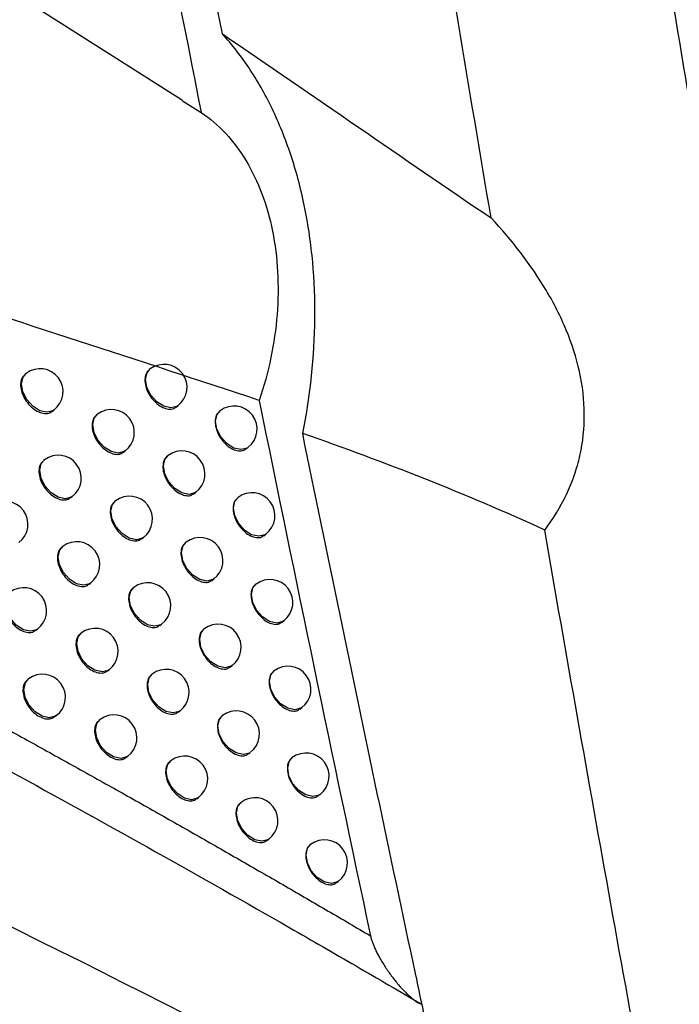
# Model space of a CAD drawing. Header units: millimetres. Extents: x 15231 to 16570, y 10019 to 11489.
# Tile 60 of 206: x 16387 to 16401, y 10207 to 10228. Entities that reach past the tile are written whole.
import ezdxf

# ---------------------------------------------------------------- set-up
doc = ezdxf.new("R2010")
doc.units = ezdxf.units.MM

msp = doc.modelspace()

# ---------------------------------------------------------------- linework, layer by layer
at = {"color": 7, "linetype": 'Continuous', "lineweight": 25}
for p, q in [((16390.402, 10226.245), (16371.333, 10238.369)), ((16390.4, 10226.241), (16390.806, 10225.988)), ((16389.697, 10220.415), (16389.678, 10220.401)), ((16387.002, 10220.319), (16386.979, 10220.301)), ((16390.258, 10219.586), (16390.299, 10219.617)), ((16387.568, 10219.493), (16387.604, 10219.521)), ((16388.551, 10219.432), (16388.531, 10219.416)), ((16391.219, 10219.508), (16391.203, 10219.496)), ((16391.778, 10218.677), (16391.822, 10218.71)), ((16389.114, 10218.604), (16389.154, 10218.634)), ((16390.086, 10218.534), (16390.068, 10218.52)), ((16387.399, 10218.44), (16387.376, 10218.423)), ((16387.964, 10217.614), (16388.001, 10217.642)), ((16390.647, 10217.704), (16390.689, 10217.736)), ((16388.946, 10217.551), (16388.925, 10217.536)), ((16391.606, 10217.625), (16391.591, 10217.613)), ((16392.165, 10216.793), (16392.209, 10216.827)), ((16387.799, 10216.56), (16387.776, 10216.544)), ((16389.508, 10216.723), (16389.548, 10216.753)), ((16390.478, 10216.651), (16390.46, 10216.638)), ((16388.363, 10215.734), (16388.401, 10215.762)), ((16391.038, 10215.821), (16391.081, 10215.853)), ((16391.996, 10215.741), (16391.981, 10215.729)), ((16389.343, 10215.669), (16389.323, 10215.655)), ((16389.905, 10214.841), (16389.945, 10214.871)), ((16392.554, 10214.909), (16392.599, 10214.943)), ((16387.212, 10214.737), (16387.248, 10214.764)), ((16388.201, 10214.68), (16388.179, 10214.663)), ((16390.873, 10214.768), (16390.856, 10214.755)), ((16388.766, 10213.853), (16388.804, 10213.881)), ((16389.743, 10213.787), (16389.724, 10213.772)), ((16391.433, 10213.938), (16391.476, 10213.97)), ((16392.389, 10213.856), (16392.374, 10213.845)), ((16387.053, 10213.682), (16387.03, 10213.664)), ((16390.305, 10212.958), (16390.346, 10212.989)), ((16392.947, 10213.024), (16392.992, 10213.058)), ((16387.62, 10212.856), (16387.656, 10212.884)), ((16388.607, 10212.798), (16388.585, 10212.782)), ((16391.271, 10212.884), (16391.254, 10212.871)), ((16391.83, 10212.053), (16391.873, 10212.085)), ((16389.17, 10211.97), (16389.209, 10212)), ((16390.146, 10211.903), (16390.127, 10211.889)), ((16392.785, 10211.97), (16392.77, 10211.959)), ((16390.707, 10211.074), (16390.748, 10211.105)), ((16391.672, 10210.998), (16391.655, 10210.986)), ((16393.342, 10211.138), (16393.388, 10211.172)), ((16392.231, 10210.167), (16392.274, 10210.2)), ((16393.184, 10210.083), (16393.169, 10210.072)), ((16393.741, 10209.25), (16393.786, 10209.285))]:
    msp.add_line(p, q, dxfattribs=at)
at = {"color": 7, "linetype": 'Continuous', "lineweight": 25, "flags": 128}
for points in [[(16390.299, 10219.617), (16390.279, 10219.603), (16390.147, 10219.57), (16389.993, 10219.604), (16389.84, 10219.701), (16389.71, 10219.846), (16389.625, 10220.017), (16389.596, 10220.188), (16389.629, 10220.333), (16389.697, 10220.415)], [(16387.604, 10219.521), (16387.584, 10219.507), (16387.452, 10219.473), (16387.298, 10219.508), (16387.145, 10219.605), (16387.015, 10219.75), (16386.93, 10219.921), (16386.901, 10220.092), (16386.934, 10220.236), (16387.002, 10220.319)], [(16389.154, 10218.634), (16389.133, 10218.62), (16389.001, 10218.586), (16388.847, 10218.62), (16388.694, 10218.718), (16388.565, 10218.863), (16388.479, 10219.034), (16388.451, 10219.205), (16388.483, 10219.349), (16388.551, 10219.432)], [(16391.822, 10218.71), (16391.801, 10218.696), (16391.67, 10218.662), (16391.515, 10218.697), (16391.362, 10218.794), (16391.233, 10218.939), (16391.147, 10219.11), (16391.119, 10219.281), (16391.152, 10219.425), (16391.219, 10219.508)], [(16390.689, 10217.736), (16390.668, 10217.722), (16390.536, 10217.688), (16390.382, 10217.722), (16390.229, 10217.82), (16390.1, 10217.965), (16390.014, 10218.136), (16389.986, 10218.307), (16390.018, 10218.451), (16390.086, 10218.534)], [(16388.001, 10217.642), (16387.981, 10217.628), (16387.849, 10217.594), (16387.695, 10217.629), (16387.542, 10217.726), (16387.412, 10217.871), (16387.327, 10218.042), (16387.298, 10218.213), (16387.331, 10218.358), (16387.399, 10218.44)], [(16389.548, 10216.753), (16389.527, 10216.739), (16389.396, 10216.705), (16389.242, 10216.74), (16389.088, 10216.837), (16388.959, 10216.982), (16388.874, 10217.153), (16388.845, 10217.324), (16388.878, 10217.469), (16388.946, 10217.551)], [(16392.209, 10216.827), (16392.188, 10216.813), (16392.057, 10216.779), (16391.902, 10216.814), (16391.749, 10216.911), (16391.62, 10217.056), (16391.535, 10217.227), (16391.506, 10217.398), (16391.539, 10217.542), (16391.606, 10217.625)], [(16388.401, 10215.762), (16388.38, 10215.748), (16388.249, 10215.715), (16388.095, 10215.749), (16387.941, 10215.846), (16387.812, 10215.991), (16387.727, 10216.162), (16387.698, 10216.333), (16387.731, 10216.478), (16387.799, 10216.56)], [(16391.081, 10215.853), (16391.06, 10215.839), (16390.928, 10215.806), (16390.774, 10215.84), (16390.621, 10215.937), (16390.492, 10216.082), (16390.406, 10216.253), (16390.378, 10216.424), (16390.41, 10216.569), (16390.478, 10216.651)], [(16392.599, 10214.943), (16392.578, 10214.929), (16392.447, 10214.895), (16392.292, 10214.93), (16392.139, 10215.027), (16392.01, 10215.172), (16391.924, 10215.343), (16391.896, 10215.514), (16391.929, 10215.658), (16391.996, 10215.741)], [(16387.248, 10214.764), (16387.227, 10214.75), (16387.096, 10214.716), (16386.941, 10214.75), (16386.788, 10214.848), (16386.659, 10214.993), (16386.574, 10215.164), (16386.545, 10215.335), (16386.578, 10215.479), (16386.645, 10215.562)], [(16389.945, 10214.871), (16389.925, 10214.857), (16389.793, 10214.824), (16389.639, 10214.858), (16389.486, 10214.955), (16389.356, 10215.1), (16389.271, 10215.271), (16389.242, 10215.442), (16389.275, 10215.587), (16389.343, 10215.669)], [(16388.804, 10213.881), (16388.783, 10213.867), (16388.651, 10213.834), (16388.497, 10213.868), (16388.344, 10213.965), (16388.215, 10214.11), (16388.129, 10214.281), (16388.101, 10214.452), (16388.133, 10214.597), (16388.201, 10214.68)], [(16391.476, 10213.97), (16391.455, 10213.956), (16391.323, 10213.922), (16391.169, 10213.957), (16391.016, 10214.054), (16390.887, 10214.199), (16390.801, 10214.37), (16390.773, 10214.541), (16390.805, 10214.685), (16390.873, 10214.768)], [(16390.346, 10212.989), (16390.325, 10212.975), (16390.193, 10212.941), (16390.039, 10212.975), (16389.886, 10213.073), (16389.757, 10213.218), (16389.671, 10213.389), (16389.643, 10213.56), (16389.675, 10213.704), (16389.743, 10213.787)], [(16392.992, 10213.058), (16392.971, 10213.044), (16392.839, 10213.01), (16392.685, 10213.045), (16392.532, 10213.142), (16392.403, 10213.287), (16392.317, 10213.458), (16392.289, 10213.629), (16392.321, 10213.773), (16392.389, 10213.856)], [(16387.656, 10212.884), (16387.635, 10212.87), (16387.504, 10212.836), (16387.349, 10212.87), (16387.196, 10212.968), (16387.067, 10213.113), (16386.982, 10213.284), (16386.953, 10213.455), (16386.986, 10213.599), (16387.053, 10213.682)], [(16389.209, 10212), (16389.188, 10211.986), (16389.057, 10211.952), (16388.903, 10211.986), (16388.749, 10212.083), (16388.62, 10212.229), (16388.535, 10212.4), (16388.506, 10212.57), (16388.539, 10212.715), (16388.607, 10212.798)], [(16391.873, 10212.085), (16391.853, 10212.071), (16391.721, 10212.038), (16391.567, 10212.072), (16391.414, 10212.169), (16391.284, 10212.315), (16391.199, 10212.486), (16391.17, 10212.656), (16391.203, 10212.801), (16391.271, 10212.884)], [(16390.748, 10211.105), (16390.728, 10211.091), (16390.596, 10211.057), (16390.442, 10211.092), (16390.289, 10211.189), (16390.159, 10211.334), (16390.074, 10211.505), (16390.045, 10211.676), (16390.078, 10211.821), (16390.146, 10211.903)], [(16393.388, 10211.172), (16393.367, 10211.158), (16393.235, 10211.124), (16393.081, 10211.159), (16392.928, 10211.256), (16392.799, 10211.401), (16392.713, 10211.572), (16392.685, 10211.743), (16392.717, 10211.887), (16392.785, 10211.97)], [(16392.274, 10210.2), (16392.253, 10210.186), (16392.122, 10210.153), (16391.968, 10210.187), (16391.814, 10210.284), (16391.685, 10210.429), (16391.6, 10210.6), (16391.571, 10210.771), (16391.604, 10210.916), (16391.672, 10210.998)], [(16393.786, 10209.285), (16393.765, 10209.271), (16393.634, 10209.237), (16393.48, 10209.272), (16393.326, 10209.369), (16393.197, 10209.514), (16393.112, 10209.685), (16393.083, 10209.856), (16393.116, 10210.001), (16393.184, 10210.083)]]:
    msp.add_lwpolyline(points, dxfattribs=at)
at = {"color": 7, "linetype": 'Continuous', "lineweight": 25}
for centre in [(16387.303, 10219.92), (16389.998, 10220.016), (16391.521, 10219.109), (16388.853, 10219.033), (16387.7, 10218.041), (16390.387, 10218.135), (16389.247, 10217.152), (16391.908, 10217.226), (16386.542, 10217.041), (16388.1, 10216.161), (16390.779, 10216.252), (16389.644, 10215.27), (16392.298, 10215.342), (16386.947, 10215.163), (16391.174, 10214.369), (16388.502, 10214.28), (16387.355, 10213.283), (16390.044, 10213.388), (16392.691, 10213.457), (16391.572, 10212.485), (16388.908, 10212.399), (16393.086, 10211.571), (16390.447, 10211.504), (16391.973, 10210.599), (16393.485, 10209.684)]:
    msp.add_arc(centre, 0.5, 307.0492, 127.0492, dxfattribs=at)
for points in [[(16398.041, 10247.316), (16430.426, 10228.87), (16462.81, 10210.396), (16495.194, 10191.875)], [(16494.948, 10191.344), (16462.624, 10209.866), (16430.294, 10228.337), (16397.961, 10246.778)], [(16388.614, 10237.264), (16389.327, 10233.512), (16390.057, 10229.753), (16390.806, 10225.988)], [(16391.266, 10227.696), (16390.748, 10230.315), (16390.239, 10232.932), (16389.739, 10235.545)], [(16397.105, 10223.698), (16396.628, 10226.516), (16396.16, 10229.331), (16395.701, 10232.144)], [(16400.699, 10230.22), (16432.128, 10213.074), (16463.553, 10195.954), (16494.973, 10178.876)], [(16495.194, 10178.643), (16463.727, 10195.73), (16432.26, 10212.863), (16400.792, 10230.023)], [(16391.266, 10227.696), (16393.25, 10226.343), (16395.194, 10224.992), (16397.105, 10223.698)], [(16392.064, 10219.733), (16392.852, 10215.862), (16393.659, 10211.983), (16394.485, 10208.099)], [(16398.27, 10216.916), (16396.548, 10217.708), (16394.796, 10218.389), (16393.011, 10219.013)], [(16396.296, 10203.325), (16386.837, 10208.435), (16376.86, 10213.132), (16366.432, 10217.385)]]:
    msp.add_open_spline(points, degree=3, dxfattribs=at)
for points, knots in [([(16400.795, 10229.943), (16400.959, 10228.95), (16401.288, 10226.964), (16401.789, 10223.983), (16402.297, 10221), (16402.811, 10218.015), (16403.332, 10215.028), (16403.86, 10212.039), (16404.394, 10209.048), (16404.936, 10206.055), (16405.483, 10203.059), (16405.854, 10201.061), (16406.039, 10200.062)], [0, 0, 0, 0, 0.100005, 0.200007, 0.300006, 0.400004, 0.5, 0.599997, 0.699995, 0.799994, 0.899995, 1, 1, 1, 1]), ([(16393.011, 10219.013), (16393.18, 10219.851), (16393.269, 10220.684), (16393.281, 10221.927), (16393.264, 10222.338), (16393.192, 10223.134), (16393.136, 10223.522), (16392.985, 10224.278), (16392.888, 10224.648), (16392.658, 10225.357), (16392.525, 10225.693), (16392.225, 10226.33), (16392.058, 10226.63), (16391.687, 10227.193), (16391.483, 10227.457), (16391.266, 10227.696)], [0, 0, 0, 0, 0.25, 0.25, 0.375, 0.375, 0.5, 0.5, 0.625, 0.625, 0.75, 0.75, 0.875, 0.875, 1, 1, 1, 1]), ([(16390.806, 10225.988), (16390.998, 10225.86), (16391.175, 10225.707), (16391.501, 10225.356), (16391.65, 10225.156), (16391.915, 10224.714), (16392.029, 10224.476), (16392.22, 10223.967), (16392.298, 10223.693), (16392.412, 10223.123), (16392.449, 10222.829), (16392.482, 10222.225), (16392.478, 10221.912), (16392.429, 10221.285), (16392.384, 10220.973), (16392.254, 10220.35), (16392.169, 10220.038), (16392.064, 10219.733)], [0, 0, 0, 0, 0.125, 0.125, 0.25, 0.25, 0.375, 0.375, 0.5, 0.5, 0.625, 0.625, 0.75, 0.75, 0.875, 0.875, 1, 1, 1, 1]), ([(16392.064, 10219.733), (16389.457, 10220.593), (16384.204, 10222.327), (16378.435, 10224.025), (16375.385, 10224.963), (16375.235, 10225.01)], [0, 0, 0, 0, 0.4836247, 0.9744754, 1, 1, 1, 1]), ([(16398.27, 10216.916), (16398.454, 10217.16), (16398.612, 10217.416), (16398.805, 10217.821), (16398.862, 10217.959), (16398.961, 10218.244), (16399.003, 10218.39), (16399.102, 10218.832), (16399.133, 10219.131), (16399.129, 10219.74), (16399.093, 10220.051), (16398.959, 10220.662), (16398.862, 10220.962), (16398.617, 10221.555), (16398.468, 10221.846), (16397.97, 10222.683), (16397.564, 10223.204), (16397.105, 10223.698)], [0, 0, 0, 0, 0.125, 0.125, 0.1875, 0.1875, 0.25, 0.25, 0.375, 0.375, 0.5, 0.5, 0.625, 0.625, 0.75, 0.75, 1, 1, 1, 1]), ([(16386.982, 10220.298), (16386.96, 10220.279), (16386.909, 10220.237), (16386.877, 10220.122), (16386.883, 10219.979), (16386.935, 10219.825), (16387.024, 10219.68), (16387.141, 10219.559), (16387.274, 10219.476), (16387.405, 10219.442), (16387.507, 10219.45), (16387.549, 10219.486), (16387.563, 10219.499)], [0, 0, 0, 0, 0.085137, 0.192501, 0.29982, 0.407114, 0.514417, 0.621756, 0.72915, 0.836596, 0.944069, 1, 1, 1, 1]), ([(16389.681, 10220.398), (16389.66, 10220.379), (16389.61, 10220.338), (16389.579, 10220.224), (16389.585, 10220.081), (16389.636, 10219.926), (16389.723, 10219.78), (16389.839, 10219.658), (16389.969, 10219.573), (16390.097, 10219.537), (16390.198, 10219.544), (16390.24, 10219.579), (16390.254, 10219.592)], [0, 0, 0, 0, 0.0851, 0.192443, 0.299647, 0.406785, 0.513953, 0.621237, 0.72868, 0.836263, 0.943903, 1, 1, 1, 1]), ([(16372.434, 10219.948), (16372.795, 10219.771), (16373.517, 10219.416), (16374.591, 10218.881), (16375.659, 10218.346), (16376.719, 10217.81), (16377.772, 10217.273), (16378.817, 10216.736), (16379.855, 10216.198), (16380.885, 10215.659), (16381.907, 10215.12), (16382.922, 10214.58), (16383.929, 10214.04), (16384.928, 10213.5), (16385.92, 10212.959), (16386.903, 10212.419), (16387.879, 10211.878), (16388.847, 10211.338), (16389.806, 10210.798), (16390.758, 10210.257), (16391.702, 10209.717), (16392.638, 10209.178), (16393.565, 10208.639), (16394.178, 10208.279), (16394.485, 10208.099)], [0, 0, 0, 0, 0.046629, 0.093155, 0.139577, 0.185894, 0.232103, 0.278205, 0.324196, 0.370077, 0.415846, 0.4615, 0.50704, 0.552463, 0.597769, 0.642956, 0.688022, 0.732966, 0.777787, 0.822484, 0.867055, 0.911499, 0.955814, 1, 1, 1, 1]), ([(16371.347, 10219.545), (16371.883, 10219.284), (16372.415, 10219.026), (16373.477, 10218.505), (16374.007, 10218.244), (16375.59, 10217.458), (16376.638, 10216.932), (16379.76, 10215.343), (16381.814, 10214.273), (16385.862, 10212.113), (16387.854, 10211.024), (16390.794, 10209.378), (16391.766, 10208.827), (16393.213, 10207.998), (16393.693, 10207.721), (16394.648, 10207.167), (16395.123, 10206.89), (16395.598, 10206.611)], [0, 0, 0, 0, 0.0625, 0.0625, 0.125, 0.125, 0.25, 0.25, 0.5, 0.5, 0.75, 0.75, 0.875, 0.875, 0.9375, 0.9375, 1, 1, 1, 1]), ([(16388.534, 10219.413), (16388.512, 10219.394), (16388.462, 10219.352), (16388.43, 10219.238), (16388.437, 10219.095), (16388.487, 10218.941), (16388.576, 10218.795), (16388.692, 10218.673), (16388.823, 10218.589), (16388.953, 10218.555), (16389.054, 10218.561), (16389.096, 10218.597), (16389.11, 10218.61)], [0, 0, 0, 0, 0.085119, 0.192473, 0.299736, 0.406956, 0.514194, 0.621507, 0.728925, 0.836437, 0.943991, 1, 1, 1, 1]), ([(16391.206, 10219.492), (16391.185, 10219.474), (16391.136, 10219.433), (16391.105, 10219.319), (16391.112, 10219.176), (16391.162, 10219.022), (16391.248, 10218.875), (16391.362, 10218.752), (16391.491, 10218.666), (16391.619, 10218.629), (16391.719, 10218.635), (16391.76, 10218.67), (16391.774, 10218.682)], [0, 0, 0, 0, 0.085073, 0.192401, 0.299517, 0.406534, 0.513598, 0.620839, 0.72832, 0.836007, 0.943774, 1, 1, 1, 1]), ([(16396.305, 10203.359), (16396.235, 10203.687), (16396.164, 10204.013), (16396.023, 10204.666), (16395.812, 10205.646), (16395.602, 10206.626), (16395.184, 10208.585), (16394.354, 10212.5), (16393.543, 10216.41), (16393.011, 10219.013)], [0, 0, 0, 0, 0.0625, 0.0625, 0.125, 0.25, 0.25, 0.5, 1, 1, 1, 1]), ([(16390.071, 10218.517), (16390.049, 10218.498), (16390, 10218.457), (16389.969, 10218.343), (16389.975, 10218.2), (16390.025, 10218.045), (16390.113, 10217.899), (16390.228, 10217.777), (16390.358, 10217.692), (16390.486, 10217.656), (16390.587, 10217.662), (16390.628, 10217.698), (16390.643, 10217.71)], [0, 0, 0, 0, 0.085098, 0.192438, 0.299629, 0.40675, 0.513903, 0.621182, 0.728631, 0.836229, 0.943887, 1, 1, 1, 1]), ([(16387.379, 10218.419), (16387.357, 10218.401), (16387.307, 10218.358), (16387.275, 10218.244), (16387.281, 10218.101), (16387.332, 10217.947), (16387.421, 10217.802), (16387.538, 10217.681), (16387.671, 10217.597), (16387.801, 10217.563), (16387.904, 10217.571), (16387.946, 10217.607), (16387.96, 10217.62)], [0, 0, 0, 0, 0.0851346, 0.1924974, 0.2998066, 0.4070894, 0.5143818, 0.6217171, 0.7291152, 0.8365725, 0.944058, 1, 1, 1, 1]), ([(16388.928, 10217.532), (16388.907, 10217.514), (16388.857, 10217.472), (16388.825, 10217.358), (16388.832, 10217.215), (16388.882, 10217.061), (16388.971, 10216.915), (16389.087, 10216.793), (16389.218, 10216.709), (16389.347, 10216.674), (16389.448, 10216.68), (16389.49, 10216.716), (16389.504, 10216.729)], [0, 0, 0, 0, 0.085117, 0.192468, 0.29972, 0.406925, 0.514151, 0.621459, 0.728882, 0.836408, 0.943977, 1, 1, 1, 1]), ([(16391.594, 10217.609), (16391.572, 10217.591), (16391.524, 10217.55), (16391.493, 10217.437), (16391.499, 10217.294), (16391.549, 10217.139), (16391.636, 10216.993), (16391.75, 10216.869), (16391.878, 10216.783), (16392.006, 10216.746), (16392.106, 10216.751), (16392.146, 10216.787), (16392.16, 10216.799)], [0, 0, 0, 0, 0.085071, 0.192395, 0.299498, 0.406496, 0.513543, 0.620778, 0.728265, 0.835969, 0.943756, 1, 1, 1, 1]), ([(16401.195, 10200.653), (16400.694, 10203.368), (16400.196, 10206.081), (16399.221, 10211.503), (16398.741, 10214.211), (16398.27, 10216.916)], [0, 0, 0, 0, 0.5, 0.5, 1, 1, 1, 1]), ([(16390.463, 10216.634), (16390.442, 10216.616), (16390.393, 10216.575), (16390.361, 10216.461), (16390.368, 10216.318), (16390.418, 10216.163), (16390.505, 10216.017), (16390.62, 10215.895), (16390.75, 10215.809), (16390.878, 10215.773), (16390.979, 10215.779), (16391.02, 10215.815), (16391.034, 10215.827)], [0, 0, 0, 0, 0.0850957, 0.1924329, 0.299611, 0.4067141, 0.5138531, 0.6211261, 0.7285815, 0.8361949, 0.9438709, 1, 1, 1, 1]), ([(16387.779, 10216.54), (16387.757, 10216.521), (16387.707, 10216.479), (16387.675, 10216.365), (16387.682, 10216.221), (16387.733, 10216.068), (16387.822, 10215.922), (16387.938, 10215.801), (16388.07, 10215.717), (16388.201, 10215.684), (16388.303, 10215.691), (16388.345, 10215.727), (16388.359, 10215.739)], [0, 0, 0, 0, 0.085133, 0.192493, 0.299793, 0.407063, 0.514345, 0.621676, 0.729079, 0.836547, 0.944046, 1, 1, 1, 1]), ([(16391.984, 10215.726), (16391.963, 10215.708), (16391.914, 10215.666), (16391.883, 10215.553), (16391.89, 10215.41), (16391.94, 10215.256), (16392.026, 10215.109), (16392.14, 10214.986), (16392.268, 10214.899), (16392.395, 10214.862), (16392.495, 10214.867), (16392.536, 10214.903), (16392.55, 10214.915)], [0, 0, 0, 0, 0.085068, 0.19239, 0.299479, 0.406457, 0.513488, 0.620717, 0.728211, 0.835931, 0.943738, 1, 1, 1, 1]), ([(16392.525, 10203.359), (16392.008, 10203.632), (16391.486, 10203.906), (16390.441, 10204.45), (16389.917, 10204.721), (16388.341, 10205.53), (16385.169, 10207.133), (16379.793, 10209.729), (16374.302, 10212.222), (16370.4, 10213.912), (16368.716, 10214.625), (16367.871, 10214.979), (16367.59, 10215.096), (16367.025, 10215.331), (16366.741, 10215.449), (16366.46, 10215.565)], [0, 0, 0, 0, 0.0625, 0.0625, 0.125, 0.125, 0.25, 0.5, 0.75, 0.875, 0.9375, 0.9375, 0.96875, 0.96875, 1, 1, 1, 1]), ([(16386.624, 10215.54), (16386.602, 10215.521), (16386.552, 10215.479), (16386.519, 10215.364), (16386.525, 10215.221), (16386.577, 10215.067), (16386.666, 10214.922), (16386.784, 10214.802), (16386.917, 10214.719), (16387.048, 10214.685), (16387.151, 10214.693), (16387.194, 10214.73), (16387.208, 10214.742)], [0, 0, 0, 0, 0.085145, 0.192513, 0.299849, 0.407167, 0.514491, 0.62184, 0.729227, 0.836653, 0.944099, 1, 1, 1, 1]), ([(16389.326, 10215.651), (16389.304, 10215.632), (16389.255, 10215.591), (16389.223, 10215.476), (16389.229, 10215.333), (16389.28, 10215.179), (16389.368, 10215.033), (16389.484, 10214.912), (16389.615, 10214.827), (16389.744, 10214.792), (16389.845, 10214.799), (16389.887, 10214.834), (16389.901, 10214.847)], [0, 0, 0, 0, 0.085115, 0.192464, 0.299704, 0.406893, 0.514106, 0.621409, 0.728838, 0.836377, 0.943963, 1, 1, 1, 1]), ([(16388.93, 10204.935), (16388.508, 10205.153), (16387.663, 10205.588), (16386.39, 10206.235), (16385.11, 10206.877), (16383.826, 10207.513), (16382.535, 10208.145), (16381.239, 10208.772), (16379.937, 10209.394), (16378.63, 10210.01), (16377.317, 10210.622), (16375.998, 10211.229), (16374.674, 10211.83), (16373.344, 10212.427), (16372.008, 10213.018), (16370.667, 10213.604), (16369.32, 10214.186), (16367.968, 10214.762), (16367.062, 10215.142), (16366.609, 10215.332)], [0, 0, 0, 0, 0.058873, 0.117728, 0.176567, 0.235392, 0.294206, 0.353011, 0.41181, 0.470606, 0.5294, 0.588195, 0.646994, 0.705799, 0.764612, 0.823437, 0.882275, 0.941128, 1, 1, 1, 1]), ([(16388.182, 10214.659), (16388.16, 10214.641), (16388.11, 10214.599), (16388.078, 10214.484), (16388.085, 10214.341), (16388.136, 10214.187), (16388.225, 10214.042), (16388.341, 10213.921), (16388.473, 10213.837), (16388.603, 10213.803), (16388.705, 10213.81), (16388.747, 10213.846), (16388.761, 10213.858)], [0, 0, 0, 0, 0.085131, 0.192489, 0.299779, 0.407036, 0.514307, 0.621634, 0.729042, 0.836522, 0.944034, 1, 1, 1, 1]), ([(16390.859, 10214.751), (16390.837, 10214.733), (16390.788, 10214.692), (16390.757, 10214.578), (16390.763, 10214.435), (16390.814, 10214.28), (16390.901, 10214.134), (16391.015, 10214.011), (16391.145, 10213.926), (16391.273, 10213.89), (16391.374, 10213.896), (16391.415, 10213.931), (16391.429, 10213.943)], [0, 0, 0, 0, 0.085093, 0.192428, 0.299593, 0.406678, 0.513802, 0.621069, 0.728531, 0.83616, 0.943854, 1, 1, 1, 1]), ([(16392.377, 10213.841), (16392.356, 10213.823), (16392.307, 10213.782), (16392.277, 10213.668), (16392.283, 10213.525), (16392.333, 10213.371), (16392.419, 10213.224), (16392.533, 10213.101), (16392.661, 10213.014), (16392.788, 10212.977), (16392.888, 10212.982), (16392.929, 10213.017), (16392.942, 10213.029)], [0, 0, 0, 0, 0.085065, 0.192385, 0.299459, 0.406418, 0.513433, 0.620655, 0.728155, 0.835893, 0.943719, 1, 1, 1, 1]), ([(16387.033, 10213.66), (16387.01, 10213.642), (16386.96, 10213.599), (16386.928, 10213.484), (16386.934, 10213.341), (16386.985, 10213.188), (16387.075, 10213.042), (16387.192, 10212.922), (16387.325, 10212.839), (16387.456, 10212.805), (16387.559, 10212.813), (16387.601, 10212.85), (16387.616, 10212.862)], [0, 0, 0, 0, 0.085143, 0.19251, 0.299837, 0.407146, 0.51446, 0.621806, 0.729197, 0.836632, 0.944089, 1, 1, 1, 1]), ([(16389.727, 10213.769), (16389.705, 10213.75), (16389.655, 10213.708), (16389.624, 10213.594), (16389.63, 10213.451), (16389.681, 10213.297), (16389.769, 10213.151), (16389.884, 10213.029), (16390.015, 10212.944), (16390.144, 10212.909), (16390.245, 10212.916), (16390.287, 10212.951), (16390.301, 10212.964)], [0, 0, 0, 0, 0.085113, 0.192459, 0.299688, 0.406861, 0.51406, 0.621359, 0.728793, 0.836347, 0.943948, 1, 1, 1, 1]), ([(16388.588, 10212.778), (16388.566, 10212.759), (16388.516, 10212.717), (16388.484, 10212.603), (16388.491, 10212.46), (16388.542, 10212.306), (16388.63, 10212.16), (16388.747, 10212.039), (16388.878, 10211.955), (16389.008, 10211.921), (16389.11, 10211.928), (16389.152, 10211.964), (16389.166, 10211.976)], [0, 0, 0, 0, 0.085129, 0.192485, 0.299765, 0.407008, 0.514267, 0.62159, 0.729003, 0.836495, 0.944022, 1, 1, 1, 1]), ([(16391.257, 10212.867), (16391.235, 10212.849), (16391.186, 10212.808), (16391.155, 10212.694), (16391.162, 10212.551), (16391.212, 10212.396), (16391.299, 10212.25), (16391.413, 10212.127), (16391.543, 10212.041), (16391.671, 10212.005), (16391.771, 10212.011), (16391.812, 10212.047), (16391.826, 10212.059)], [0, 0, 0, 0, 0.085091, 0.192423, 0.299575, 0.406642, 0.51375, 0.621012, 0.72848, 0.836125, 0.943838, 1, 1, 1, 1]), ([(16390.13, 10211.885), (16390.108, 10211.867), (16390.059, 10211.825), (16390.027, 10211.711), (16390.034, 10211.568), (16390.084, 10211.414), (16390.172, 10211.268), (16390.287, 10211.146), (16390.418, 10211.061), (16390.547, 10211.025), (16390.648, 10211.032), (16390.689, 10211.067), (16390.703, 10211.08)], [0, 0, 0, 0, 0.085111, 0.192455, 0.299671, 0.406828, 0.514014, 0.621307, 0.728747, 0.836315, 0.943933, 1, 1, 1, 1]), ([(16392.773, 10211.955), (16392.752, 10211.937), (16392.704, 10211.896), (16392.673, 10211.783), (16392.679, 10211.64), (16392.729, 10211.485), (16392.815, 10211.338), (16392.929, 10211.215), (16393.057, 10211.128), (16393.184, 10211.091), (16393.283, 10211.096), (16393.324, 10211.131), (16393.338, 10211.143)], [0, 0, 0, 0, 0.085062, 0.19238, 0.29944, 0.406379, 0.513377, 0.620593, 0.7281, 0.835854, 0.9437, 1, 1, 1, 1]), ([(16391.658, 10210.982), (16391.637, 10210.964), (16391.588, 10210.923), (16391.556, 10210.809), (16391.563, 10210.666), (16391.613, 10210.511), (16391.7, 10210.365), (16391.814, 10210.242), (16391.944, 10210.156), (16392.071, 10210.12), (16392.172, 10210.125), (16392.213, 10210.161), (16392.227, 10210.173)], [0, 0, 0, 0, 0.085088, 0.192418, 0.299556, 0.406605, 0.513698, 0.620954, 0.728428, 0.836089, 0.943821, 1, 1, 1, 1]), ([(16393.172, 10210.069), (16393.151, 10210.051), (16393.103, 10210.01), (16393.072, 10209.896), (16393.078, 10209.753), (16393.128, 10209.599), (16393.214, 10209.452), (16393.328, 10209.328), (16393.456, 10209.241), (16393.582, 10209.204), (16393.682, 10209.209), (16393.722, 10209.244), (16393.736, 10209.256)], [0, 0, 0, 0, 0.085059, 0.192374, 0.29942, 0.40634, 0.513321, 0.62053, 0.728044, 0.835815, 0.943681, 1, 1, 1, 1]), ([(16394.485, 10208.099), (16394.49, 10208.077), (16394.501, 10208.029), (16394.525, 10207.958), (16394.555, 10207.882), (16394.591, 10207.801), (16394.633, 10207.715), (16394.703, 10207.586), (16394.804, 10207.419), (16394.942, 10207.222), (16395.089, 10207.037), (16395.225, 10206.89), (16395.34, 10206.78), (16395.433, 10206.704), (16395.516, 10206.646), (16395.572, 10206.622), (16395.598, 10206.611)], [0, 0, 0, 0, 0.031874, 0.067501, 0.10704, 0.150608, 0.198291, 0.250156, 0.371737, 0.499924, 0.628211, 0.749628, 0.826392, 0.893483, 0.951198, 1, 1, 1, 1])]:
    msp.add_open_spline(points, degree=3, knots=knots, dxfattribs=at)

doc.saveas('drawing.dxf')
